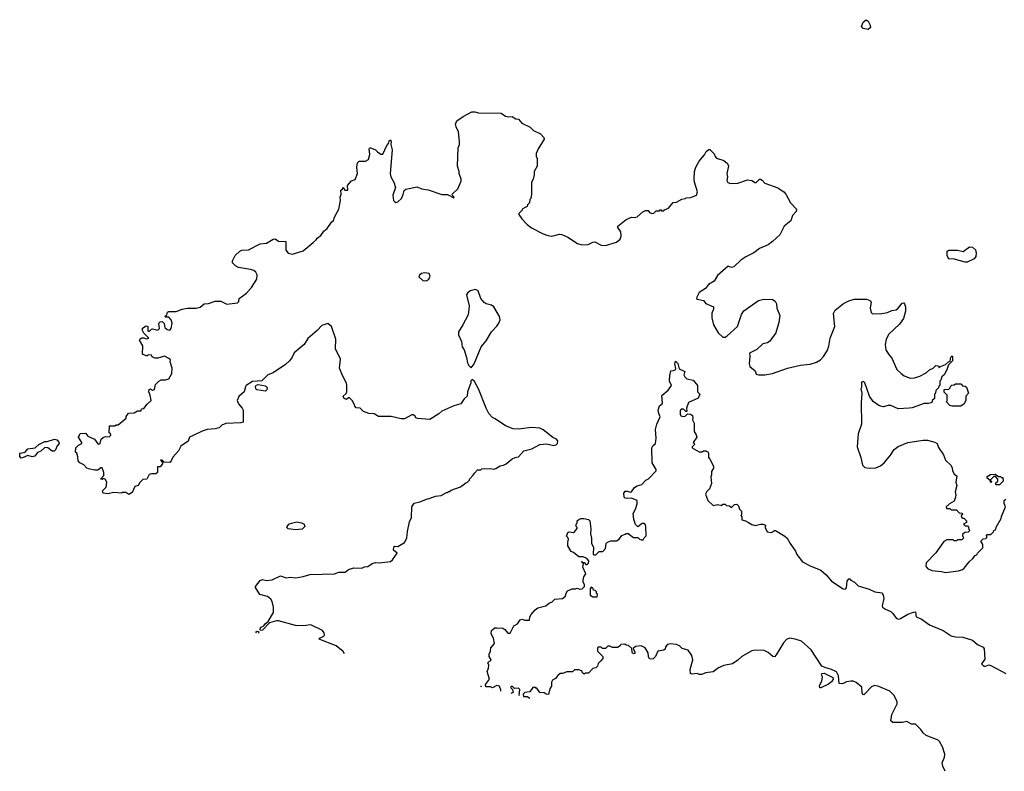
# Model space of a CAD drawing. Extents: x 2239781 to 2394849, y 665654 to 770575.
# Tile 7 of 147: x 2290160 to 2299310, y 669597 to 676587. Entities that reach past the tile are written whole.
import ezdxf

# ---------------------------------------------------------------- set-up
doc = ezdxf.new("R2010")
doc.units = 0

msp = doc.modelspace()

# ---------------------------------------------------------------- linework, layer by layer
at = {"layer": '0CON10XD'}
for points in [[(2298045, 676494.3), (2297997.5, 676505), (2297984.1, 676524.1), (2297998, 676565), (2298025, 676586.7), (2298044.3, 676574.3), (2298064.2, 676534.2), (2298065.6, 676514.4), (2298045, 676494.3)], [(2293177.8, 670689.4), (2293165, 670710.8), (2293100, 670765), (2292942.5, 670825), (2292947.5, 670835), (2292985, 670853.8), (2292991.2, 670865), (2292990, 670885), (2292975, 670907.5), (2292865, 670958.8), (2292795, 670950), (2292722.3, 670952.3), (2292565, 670996.7), (2292545, 670996.7), (2292483, 670977), (2292415, 670908.8), (2292397.5, 670907.5), (2292393.3, 670913.3), (2292398.8, 670935), (2292429.5, 670950.5), (2292445, 670972.5), (2292468.8, 670991.2), (2292520, 671075), (2292518.8, 671125), (2292507.5, 671175), (2292495, 671197.5), (2292463.9, 671223.9), (2292392.7, 671242.7), (2292352.5, 671305), (2292352.5, 671315), (2292395, 671372.5), (2292415, 671380), (2292455, 671372.5), (2292505, 671377.5), (2292585, 671416.2), (2292635, 671396.7), (2292675, 671403.3), (2292725, 671396.7), (2292795, 671407.5), (2292855, 671427.5), (2293085, 671432.5), (2293125, 671447.5), (2293185, 671447.5), (2293215, 671472.5), (2293265, 671490), (2293340, 671485), (2293365, 671497.5), (2293395, 671502.5), (2293435, 671530), (2293465, 671540), (2293505, 671536.7), (2293605, 671548.8), (2293625, 671563.8), (2293667.5, 671625), (2293633.9, 671653.9), (2293636.4, 671683.6), (2293645, 671690), (2293675, 671687.5), (2293736.4, 671723.6), (2293757.5, 671765), (2293763, 671827), (2293783, 671917), (2293801.7, 671958.3), (2293803.6, 672056.4), (2293825, 672090), (2293877, 672103), (2293948.3, 672131.7), (2293965, 672132.5), (2294023, 672157), (2294077, 672163), (2294125, 672190), (2294135, 672190), (2294145, 672200), (2294155, 672200), (2294168.3, 672211.7), (2294257, 672243), (2294305, 672280), (2294320, 672285), (2294340, 672305), (2294340, 672315), (2294375, 672350), (2294385, 672370), (2294415, 672400), (2294445, 672400), (2294455, 672410), (2294535, 672412.5), (2294565, 672407.5), (2294585, 672412.5), (2294625, 672437.5), (2294655, 672442.5), (2294680, 672455), (2294735, 672502.5), (2294763.6, 672516.4), (2294795, 672522.5), (2294845, 672577.5), (2294920, 672595), (2294995, 672637.5), (2295055, 672642.5), (2295125, 672627.5), (2295145, 672632.5), (2295157.5, 672645), (2295161.7, 672671.7), (2295150, 672685), (2295115, 672702.5), (2295025, 672773.3), (2294995, 672788), (2294915, 672794.2), (2294795, 672778), (2294745, 672780.8), (2294675, 672810), (2294580, 672875), (2294555, 672887.5), (2294520, 672925), (2294494.2, 672974.2), (2294425, 673152.5), (2294385, 673222.5), (2294365, 673240), (2294352.5, 673227.5), (2294351.7, 673208.3), (2294322.5, 673125), (2294317.5, 673085), (2294290.7, 673059.3), (2294260, 673015), (2294193.6, 672996.4), (2294083, 672947), (2294055, 672920), (2293971.7, 672868.3), (2293858.3, 672878.3), (2293840, 672885), (2293835, 672900), (2293815, 672912.5), (2293805, 672912.5), (2293735, 672873.8), (2293706.1, 672873.9), (2293613.6, 672896.4), (2293495, 672897.5), (2293455, 672920), (2293405, 672924), (2293354.3, 672944.3), (2293325, 672973.3), (2293287, 672977), (2293273, 672993), (2293272.5, 673005), (2293250, 673045), (2293225, 673070), (2293215, 673070), (2293196.2, 673053.8), (2293173.8, 673065), (2293167.5, 673085), (2293195, 673110), (2293200, 673125), (2293200, 673185), (2293197.5, 673205), (2293158.3, 673278.3), (2293133.3, 673345), (2293140.7, 673430.7), (2293093.8, 673525), (2293096.7, 673615), (2293057.5, 673735), (2293025, 673762.5), (2292967.5, 673742.5), (2292925, 673697.5), (2292837, 673623), (2292803, 673567), (2292710.7, 673489.3), (2292693, 673447), (2292666.4, 673413.6), (2292629.3, 673380.7), (2292515, 673302.5), (2292465, 673282.5), (2292410.7, 673229.3), (2292325, 673220.6), (2292266, 673185), (2292257.7, 673172.3), (2292247.5, 673125), (2292197, 673083), (2292180, 673045), (2292192.5, 673015), (2292227.5, 672975), (2292236.7, 672955), (2292237.5, 672845), (2292215, 672836.7), (2292075, 672832.5), (2292040, 672815), (2292015, 672792.5), (2291975, 672782.5), (2291903.6, 672776.4), (2291855, 672760), (2291770.7, 672719.3), (2291737.5, 672705), (2291725, 672667.5), (2291658.3, 672621.7), (2291635, 672577.5), (2291581.7, 672518.3), (2291567, 672483), (2291555, 672470), (2291502.5, 672472.5), (2291485, 672490), (2291470, 672490), (2291488.3, 672468.3), (2291487.5, 672455), (2291465, 672430), (2291441.7, 672428.3), (2291440, 672375), (2291425, 672362.5), (2291385, 672362.5), (2291363.9, 672356.1), (2291340, 672315), (2291305, 672310), (2291277, 672283), (2291260, 672255), (2291230, 672245), (2291205, 672190), (2291175, 672172.5), (2291145, 672190), (2291115, 672190), (2291105, 672182.5), (2291035, 672188.8), (2290975, 672177.5), (2290940, 672185), (2290931.7, 672191.7), (2290930, 672205), (2290965, 672240), (2290970, 672285), (2290955, 672312.5), (2290935, 672320), (2290925, 672310), (2290910, 672315), (2290941.7, 672348.3), (2290942.5, 672375), (2290925, 672420), (2290915, 672420), (2290885, 672397.5), (2290857, 672397), (2290800.7, 672410.7), (2290785, 672417.5), (2290755, 672447.5), (2290720, 672465), (2290702.5, 672485), (2290701.7, 672521.7), (2290690, 672555), (2290680, 672565), (2290682, 672605), (2290705, 672631.2), (2290736.7, 672645), (2290736.2, 672655), (2290706.7, 672705), (2290721.2, 672738.8), (2290765, 672742.5), (2290775, 672737.5), (2290794.2, 672714.2), (2290855.6, 672685.6), (2290885, 672642.5), (2290895, 672640), (2290907.5, 672645), (2290917.5, 672685), (2290935, 672702.5), (2290958.3, 672711.7), (2290991.7, 672708.3), (2291007, 672723), (2291005, 672740), (2290990, 672745), (2290995, 672810), (2291045, 672810), (2291055, 672820), (2291075, 672820), (2291148.3, 672881.7), (2291150, 672895), (2291171.7, 672928.3), (2291225, 672930), (2291255, 672950), (2291290, 672950), (2291291.7, 672968.3), (2291315, 672970), (2291345, 673012.5), (2291382.5, 673045), (2291373.3, 673095), (2291360, 673125), (2291363.6, 673146.4), (2291375, 673152.5), (2291395, 673142.5), (2291413, 673147), (2291423.3, 673195), (2291454.3, 673225.7), (2291475, 673236.7), (2291515, 673236.7), (2291545, 673247.5), (2291572.5, 673295), (2291576.1, 673346.1), (2291557.5, 673405), (2291560, 673425), (2291547, 673437), (2291505, 673457.5), (2291445, 673437.5), (2291415, 673437.5), (2291391.7, 673451.7), (2291385, 673467.5), (2291355, 673470), (2291345, 673460), (2291335, 673460), (2291300, 673475), (2291303.3, 673555), (2291273.6, 673606.4), (2291280.7, 673619.3), (2291295, 673626.7), (2291315, 673627.5), (2291335, 673620), (2291360, 673625), (2291315, 673670), (2291300, 673695), (2291301.7, 673718.3), (2291335, 673740), (2291350, 673735), (2291350, 673695), (2291355, 673690), (2291365, 673690), (2291385, 673710), (2291395, 673712.5), (2291445, 673700), (2291460, 673715), (2291452.5, 673765), (2291465, 673777.5), (2291485, 673780), (2291501.7, 673761.7), (2291510, 673725), (2291530, 673705), (2291555, 673700), (2291567.5, 673715), (2291577.5, 673765), (2291567, 673797), (2291545, 673820), (2291515, 673820), (2291510, 673825), (2291528.3, 673841.7), (2291533.3, 673866.7), (2291545, 673872.5), (2291615, 673872.5), (2291670, 673895), (2291720, 673905), (2291800, 673905), (2291838.1, 673911.9), (2291875, 673943.8), (2291915, 673946.7), (2291975, 673970), (2292029.3, 673969.3), (2292085, 673940), (2292185, 673953.3), (2292197.5, 673965), (2292200, 673995), (2292267.7, 674042.3), (2292315, 674097.5), (2292363.3, 674175), (2292366.2, 674215), (2292355, 674237.5), (2292335, 674253.3), (2292305, 674263.8), (2292192.3, 674282.3), (2292165, 674297.5), (2292136.7, 674326.7), (2292138.8, 674345), (2292161.4, 674395), (2292205, 674435.5), (2292225, 674444.4), (2292285, 674447.8), (2292395, 674502.9), (2292455, 674509.4), (2292515, 674544.2), (2292535, 674547.8), (2292566.2, 674526.2), (2292632.5, 674525), (2292633, 674443), (2292653.9, 674413.9), (2292695, 674406.2), (2292795, 674435.8), (2292886.7, 674513.3), (2292915, 674540), (2292923.6, 674556.4), (2292959.3, 674580.7), (2292985, 674620), (2293016.7, 674643.3), (2293057, 674703), (2293075, 674720), (2293085, 674750), (2293126, 674825), (2293140, 674905), (2293136.7, 674935), (2293147.5, 674965), (2293145, 675000), (2293158.3, 675011.7), (2293165, 675030), (2293181.7, 675001.7), (2293208.3, 675001.7), (2293207.5, 675045), (2293245, 675086.7), (2293278.3, 675101.7), (2293298.8, 675155), (2293293.3, 675215), (2293300, 675255), (2293315, 675270), (2293375, 675270), (2293401.2, 675285), (2293413.9, 675333.9), (2293408.8, 675385), (2293415, 675396.7), (2293467, 675377), (2293485, 675356.7), (2293515, 675337.5), (2293535, 675337.5), (2293572.3, 675417.7), (2293587.5, 675435), (2293595, 675460), (2293605, 675470), (2293612.5, 675455), (2293610, 675425), (2293620, 675375), (2293603.3, 675155), (2293607.5, 675125), (2293637.5, 675075), (2293652.5, 675025), (2293627.5, 674955), (2293633.3, 674905), (2293645, 674892.5), (2293655, 674887.5), (2293675, 674893.3), (2293708.8, 674925), (2293725, 674960), (2293732.3, 674997.7), (2293748, 675012), (2293855, 675031.9), (2293895, 675014.3), (2293955, 675004.3), (2294081.7, 674961.7), (2294135, 674962.5), (2294195, 674930), (2294197, 674937), (2294181.7, 674951.7), (2294180, 674965), (2294232.5, 675015), (2294263.3, 675085), (2294263.3, 675105), (2294242.5, 675155), (2294242.5, 675175), (2294227.5, 675225), (2294233.3, 675395), (2294247.5, 675425), (2294247.5, 675455), (2294237.5, 675545), (2294215, 675590), (2294210, 675615), (2294222.5, 675645), (2294280, 675685), (2294360.7, 675729.3), (2294390.7, 675730.7), (2294425, 675721.2), (2294635, 675716.7), (2294675, 675690), (2294705, 675682.5), (2294735, 675687.5), (2294770, 675665), (2294795, 675660), (2294827.5, 675625), (2294905, 675587.5), (2294935, 675557.5), (2295000, 675525), (2295031.7, 675491.7), (2295032.5, 675475), (2294977.5, 675385), (2294958.3, 675341.7), (2294958.3, 675318.3), (2294967.5, 675295), (2294967.5, 675225), (2294942.5, 675175), (2294942.5, 675145), (2294932.5, 675105), (2294917.5, 675075), (2294917.5, 674965), (2294910, 674925), (2294900, 674915), (2294897, 674883), (2294880, 674865), (2294875, 674850), (2294851.7, 674838.3)], [(2294851.7, 674838.3), (2294830, 674825), (2294830, 674815), (2294800, 674785), (2294800, 674775), (2294827.5, 674735), (2294875, 674683.3), (2294915, 674651.2), (2295025, 674594.2), (2295068.8, 674578.8), (2295105, 674574.3), (2295175, 674590.8), (2295198.3, 674588.3), (2295255, 674564), (2295344.1, 674504.1), (2295385, 674492), (2295442.7, 674497.3), (2295485, 674518), (2295505, 674520), (2295565, 674490.8), (2295605, 674488), (2295705, 674517.5), (2295740, 674545), (2295750, 674575), (2295747.5, 674615), (2295720, 674655), (2295720, 674665), (2295795, 674730), (2295845, 674750), (2295875, 674747.5), (2295897, 674753), (2295950.7, 674799.3), (2295975, 674812.5), (2296001.7, 674811.7), (2296012.5, 674795), (2296035, 674784), (2296052.5, 674787.5), (2296075, 674810), (2296105, 674810), (2296115, 674820), (2296125, 674810), (2296145, 674810), (2296151.7, 674818.3), (2296190, 674835), (2296233, 674887), (2296265, 674890), (2296313, 674917), (2296347, 674923), (2296355, 674930), (2296397, 674933), (2296450, 674955), (2296460, 674985), (2296432.5, 675075), (2296427.5, 675105), (2296432.5, 675175), (2296442.5, 675215), (2296475, 675270), (2296525, 675330), (2296540.7, 675359.3), (2296565, 675380), (2296575, 675380), (2296615, 675340), (2296623, 675313), (2296635, 675300), (2296705, 675276.7), (2296738.3, 675248.3), (2296747.5, 675225), (2296732.5, 675155), (2296737.5, 675125), (2296732.5, 675092.5), (2296741.7, 675071.7), (2296765, 675062.5), (2296835, 675067.5), (2296925, 675096.7), (2296965, 675092.5), (2296995, 675073.3), (2297005, 675073.3), (2297035, 675102.5), (2297045, 675102.5), (2297060, 675095), (2297085, 675067.5), (2297205, 675022.5), (2297260, 674985), (2297280, 674965), (2297322.5, 674885), (2297377.5, 674825), (2297377, 674803), (2297342.5, 674765), (2297327.5, 674715), (2297265, 674667.5), (2297223, 674587), (2297155, 674522.5), (2297115, 674492.5), (2297035, 674457.5), (2296982.3, 674417.7), (2296907.7, 674382.3), (2296861.2, 674348.8), (2296795, 674288), (2296775, 674282), (2296745, 674293.8), (2296645, 674206.2), (2296615, 674154), (2296561.2, 674125), (2296531.7, 674088.3), (2296475, 674050), (2296451.4, 674005), (2296450, 673995), (2296457.3, 673987.3), (2296516, 673976), (2296535, 673947.5), (2296606.2, 673915), (2296608.8, 673895), (2296593.2, 673856.8), (2296591.2, 673815), (2296608.3, 673748.3), (2296651.2, 673675), (2296695, 673633.8), (2296715, 673633.3), (2296735, 673645.8), (2296831.4, 673735), (2296868.5, 673845), (2296889.7, 673880.3), (2297025, 673974), (2297075, 673988), (2297155.9, 673985.9), (2297180.5, 673970.5), (2297192, 673945), (2297195.8, 673905), (2297224, 673835), (2297215, 673771.2), (2297185.6, 673674.4), (2297131.5, 673598.5), (2297107.9, 673582.1), (2297065, 673573.8), (2297009.2, 673520.8), (2296943.3, 673485), (2296946.7, 673455), (2296937.5, 673385), (2296945, 673360), (2296995, 673320), (2297005, 673290), (2297025, 673282.5), (2297085, 673282.5), (2297155, 673297.5), (2297295, 673346.7), (2297415, 673373.3), (2297505, 673383.3), (2297565, 673403.3), (2297602.5, 673425), (2297630, 673455), (2297663.6, 673506.4), (2297679.3, 673550.7), (2297692.5, 673625), (2297736.4, 673733.6), (2297722.5, 673855), (2297737.5, 673885), (2297815, 673947.5), (2297865, 673972.5), (2297915, 673986.7), (2298028.3, 673988.3), (2298060, 673975), (2298071.7, 673961.7), (2298063, 673903), (2298073, 673863), (2298085, 673850), (2298173, 673853), (2298225, 673863.3), (2298265, 673882.5), (2298305, 673887.5), (2298325, 673903.3), (2298359.5, 673950.5), (2298375, 673953.8), (2298383.8, 673945), (2298393.3, 673915), (2298392.5, 673875), (2298371.7, 673808.3), (2298337.5, 673755), (2298237, 673663), (2298212.5, 673615), (2298202.5, 673565), (2298207.5, 673515), (2298232.5, 673475), (2298265, 673440), (2298312.5, 673335), (2298350, 673295), (2298380, 673275), (2298435, 673253.3), (2298475, 673257.5), (2298525, 673272.5), (2298585, 673302.5), (2298615, 673330), (2298650, 673345), (2298675, 673370), (2298698.3, 673368.3), (2298705, 673350), (2298718.3, 673361.7), (2298765, 673380), (2298790, 673405), (2298808.3, 673411.7), (2298813, 673447), (2298825, 673460), (2298830, 673455), (2298830, 673415), (2298791.7, 673378.3), (2298775, 673330), (2298750, 673285), (2298730, 673265), (2298720, 673235), (2298710, 673225), (2298710, 673185), (2298701.7, 673178.3), (2298698.3, 673161.7), (2298673, 673137), (2298670, 673115), (2298660, 673105), (2298660, 673065), (2298640, 673045), (2298640, 673035), (2298630, 673025), (2298605, 673017.5), (2298565, 673017.5), (2298455, 672977.5), (2298425, 672972.5), (2298325, 672967.5), (2298255, 673000), (2298231.7, 672998.3), (2298185, 672987.5), (2298170.7, 672990.7), (2298145, 673000), (2298092.5, 673035), (2298056.7, 673085), (2298015, 673210), (2298001.7, 673221.7), (2297982.5, 673215), (2297982.5, 673165), (2297977.5, 673155), (2297987.5, 673115), (2297980, 673025), (2297983.6, 672826.4), (2297953.3, 672735), (2297943.3, 672615), (2297977.5, 672515), (2297993, 672443), (2298015, 672422.5), (2298055, 672416.7), (2298115, 672420), (2298160.7, 672439.3), (2298193.3, 672465), (2298252.3, 672537.7), (2298285, 672588.8), (2298325, 672618.8), (2298415, 672653.3), (2298555, 672676.7), (2298596.4, 672676.4), (2298665, 672657.5), (2298687.5, 672645), (2298698.3, 672608.3), (2298745, 672540), (2298765, 672490), (2298815, 672440), (2298827, 672417), (2298827.5, 672395), (2298845, 672360), (2298870, 672345), (2298860, 672285), (2298867.5, 672255), (2298852.5, 672195), (2298860, 672165), (2298857.5, 672145), (2298845, 672110), (2298823.3, 672096.7), (2298800, 672085), (2298770, 672055), (2298771.7, 672041.7), (2298805, 672040), (2298815, 672030), (2298865, 672030), (2298891.7, 672001.7), (2298918.3, 671998.3), (2298920, 671985), (2298910, 671975), (2298911.7, 671961.7), (2298925, 671950), (2298935, 671950), (2298960, 671925), (2298958.3, 671911.7), (2298930, 671895), (2298945, 671880), (2298968.3, 671878.3), (2298978.3, 671868.3), (2298980, 671845), (2298990, 671835), (2298975, 671820), (2298941.7, 671818.3), (2298921.7, 671798.3), (2298920, 671785), (2298928.3, 671778.3), (2298930, 671765), (2298915, 671750), (2298875, 671750), (2298865, 671740), (2298845, 671740), (2298835, 671750), (2298775, 671750), (2298747, 671733), (2298675, 671627.5), (2298582.5, 671535), (2298580, 671505), (2298595, 671482.5), (2298635, 671463.3), (2298726.1, 671456.1), (2298765, 671446.7), (2298885, 671462.5), (2298922.5, 671475), (2298936.7, 671485), (2298982.5, 671545), (2299017.5, 671575), (2299040, 671605), (2299056.4, 671613.6), (2299060, 671625), (2299110, 671675), (2299110, 671705), (2299091.7, 671738.3), (2299115, 671760), (2299138.3, 671761.7), (2299150, 671775), (2299140, 671785), (2299155, 671800), (2299185, 671800), (2299210, 671825), (2299213.3, 671836.7), (2299230, 671845), (2299233, 671867), (2299281.7, 671948.3), (2299283, 671967), (2299320, 672055), (2299308.3, 672088.3), (2299310, 672115), (2299325, 672127.5)], [(2298945, 674330.8), (2298835, 674363.3), (2298795, 674360), (2298780, 674395), (2298780, 674435), (2298795, 674442.5), (2298875, 674443.3), (2298927.7, 674432.3), (2298985, 674473.8), (2299015, 674472.5), (2299042.5, 674445), (2299049.2, 674415), (2299045.8, 674385), (2299028.7, 674361.3), (2298965, 674332.5), (2298945, 674330.8)], [(2293925, 674157.5), (2293945, 674162.5), (2293962.5, 674175), (2293975, 674200), (2293966.2, 674226.2), (2293925, 674232.5), (2293894.1, 674225.9), (2293875, 674210), (2293870, 674195), (2293905, 674162.5), (2293925, 674157.5)], [(2294355, 673350), (2294383.6, 673386.4), (2294448.8, 673545), (2294495, 673600), (2294544, 673685), (2294594.1, 673735.9), (2294613.8, 673765), (2294623.8, 673795), (2294620, 673825), (2294565.5, 673915.5), (2294545, 673930.8), (2294495, 673944.2), (2294475, 673958), (2294444.5, 673994.5), (2294419.2, 674065), (2294395, 674077.5), (2294345, 674063.8), (2294320, 674045), (2294311.2, 674028.8), (2294336.7, 673925), (2294331.2, 673865), (2294323.9, 673836.1), (2294279.5, 673750.5), (2294237.5, 673685), (2294237.5, 673655), (2294266.7, 673595), (2294272.5, 673545), (2294290, 673515), (2294313.3, 673445), (2294322.5, 673395), (2294335, 673370), (2294355, 673350)], [(2294630.5, 670342.5), (2294632.5, 670355), (2294618.6, 670388.6), (2294593.6, 670396.4), (2294555, 670372.5), (2294535, 670382.5), (2294493, 670383), (2294490, 670405), (2294526.7, 670455), (2294503.3, 670525), (2294517.5, 670555), (2294520, 670585), (2294510, 670605), (2294540, 670635), (2294523.3, 670665), (2294523.8, 670685), (2294536.7, 670715), (2294537.5, 670745), (2294572.5, 670785), (2294562.5, 670835), (2294542.5, 670875), (2294543, 670907), (2294575, 670930), (2294595, 670932.5), (2294649.3, 670929.3), (2294667, 670917), (2294695, 670882.5), (2294717, 670883), (2294751.2, 670948.8), (2294785, 670967.5), (2294810, 671005), (2294825, 671012.5), (2294855, 671002.5), (2294898.3, 671001.7), (2294900, 671035), (2294912.5, 671055), (2294950.7, 671099.3), (2294975, 671117.5), (2295050, 671135), (2295085, 671162.5), (2295105, 671170), (2295133.6, 671196.4), (2295205.7, 671204.3), (2295232.5, 671225), (2295237.5, 671255), (2295250, 671275), (2295295, 671292.5), (2295325, 671292.5), (2295338.3, 671301.7), (2295365, 671290), (2295387, 671293), (2295410, 671315), (2295410, 671335), (2295397.5, 671355), (2295397.5, 671375), (2295403.3, 671405), (2295422.5, 671435), (2295393.3, 671495), (2295400, 671525), (2295380, 671545), (2295385, 671550), (2295390, 671540), (2295405, 671540), (2295421.7, 671521.7), (2295435, 671520), (2295447, 671533), (2295450, 671555), (2295430, 671575), (2295395, 671592.5), (2295355, 671592.5), (2295305, 671632.5), (2295285, 671640), (2295253, 671693), (2295252.5, 671725), (2295260, 671755), (2295255, 671770), (2295240, 671785), (2295255, 671816.7), (2295265, 671822.5), (2295305, 671817.5), (2295316.4, 671823.6), (2295340, 671855), (2295340, 671865), (2295330, 671875), (2295330, 671895), (2295340, 671905), (2295340, 671925), (2295355, 671940), (2295375, 671947.5), (2295403, 671947), (2295445, 671940), (2295457, 671927), (2295467, 671853), (2295463.3, 671805), (2295473.8, 671765), (2295473.3, 671715), (2295491.7, 671681.7), (2295490, 671615), (2295495, 671610), (2295515, 671610), (2295545, 671640), (2295578.3, 671641.7), (2295605, 671670), (2295610, 671715), (2295623, 671727), (2295655, 671740), (2295705, 671740), (2295730, 671755), (2295755, 671790), (2295787, 671803), (2295795, 671810), (2295815, 671810), (2295865, 671770), (2295905, 671770), (2295920, 671755), (2295935, 671750), (2295955, 671750), (2295961.7, 671768.3), (2295981.7, 671788.3), (2295980, 671875), (2295975, 671890), (2295965, 671900), (2295945, 671900), (2295905, 671870), (2295883, 671893), (2295868.3, 671938.3), (2295862.5, 671995), (2295882.5, 672035), (2295897.5, 672085), (2295897.5, 672115), (2295845, 672137.5), (2295805, 672132.5), (2295786.4, 672136.4), (2295777.5, 672145), (2295773.3, 672185), (2295786.7, 672203.3), (2295805, 672203.3), (2295835, 672192.5), (2295845, 672197.5), (2295873.6, 672236.4), (2295898.3, 672251.7), (2295940, 672265), (2295980, 672305), (2296005, 672317.5), (2296075, 672390), (2296073.3, 672405), (2296038, 672465), (2296034.6, 672605), (2296044.7, 672625.3), (2296069.2, 672645), (2296075.8, 672695), (2296069.2, 672775), (2296081.9, 672825), (2296113, 672893), (2296098.8, 672925), (2296094, 672955), (2296105.7, 672994.3), (2296130, 673015), (2296133.3, 673025), (2296128.3, 673091.7), (2296185, 673140), (2296216.7, 673185), (2296197.5, 673225), (2296201.9, 673278.1), (2296210, 673320), (2296237, 673323), (2296250, 673330), (2296257, 673343), (2296247.5, 673385), (2296255, 673410), (2296275, 673390), (2296290, 673340), (2296340, 673315), (2296333.3, 673285), (2296340, 673265), (2296358.3, 673248.3), (2296420, 673235), (2296460, 673185), (2296460, 673125), (2296480, 673105), (2296463.6, 673066.4), (2296375, 673027.5), (2296357.5, 672975), (2296358.3, 672941.7), (2296351.7, 672941.7), (2296330, 672965), (2296306.4, 672963.6), (2296298.8, 672951.2), (2296297, 672917), (2296305, 672902.5), (2296325, 672897.5), (2296345, 672900), (2296365, 672920), (2296395, 672917.5), (2296412.5, 672905), (2296416.7, 672885), (2296412.5, 672865), (2296426.7, 672835), (2296427, 672757), (2296447.5, 672725), (2296452.5, 672705), (2296420, 672655), (2296428.3, 672648.3), (2296430, 672635), (2296410, 672615), (2296410, 672605), (2296475, 672567.5), (2296501.7, 672568.3), (2296515, 672577.5), (2296536.4, 672576.4), (2296555, 672567.5), (2296562.5, 672555), (2296560, 672515), (2296575, 672500), (2296606.7, 672435), (2296607.5, 672415), (2296590, 672385), (2296590, 672355), (2296582.5, 672335), (2296587.5, 672275), (2296570, 672225), (2296545, 672200), (2296532.5, 672175), (2296556.4, 672116.4), (2296605, 672067.5), (2296645, 672077.5), (2296685, 672070), (2296695, 672080), (2296715, 672080), (2296728.3, 672068.3), (2296756.7, 672066.7), (2296775, 672050), (2296801.7, 672078.3), (2296825, 672080), (2296840, 672065), (2296850, 672035), (2296867, 672017), (2296867.5, 671982.5), (2296860, 671975), (2296870, 671965), (2296870, 671935), (2296905, 671927.5), (2296932, 671912), (2296962.3, 671892.3), (2296995, 671883.3), (2297043.6, 671896.4), (2297066.4, 671896.4), (2297090, 671885), (2297087.5, 671865), (2297105, 671823.8), (2297145, 671818.8), (2297175, 671836.7), (2297185, 671836.7), (2297270, 671785), (2297293.3, 671765), (2297318.8, 671715), (2297370, 671645), (2297383, 671613), (2297435, 671546), (2297505, 671508.6), (2297605, 671468), (2297655.5, 671425.5), (2297705, 671366.2), (2297813.9, 671293.9), (2297835, 671291.2), (2297845, 671302.5), (2297851.2, 671365), (2297865, 671387.5), (2297875, 671387.5), (2297884.2, 671374.2), (2297918.8, 671355), (2297953.2, 671323.2), (2298055, 671291.4), (2298107.6, 671267.6), (2298175, 671256.7), (2298185.6, 671235.6), (2298190.6, 671205), (2298174, 671135), (2298178.8, 671125), (2298205, 671105.8), (2298254.5, 671084.5), (2298274.3, 671065)], [(2292445, 673133.6), (2292365, 673145.5), (2292353.1, 673155), (2292352.4, 673177.6), (2292360.8, 673189.2), (2292375, 673194.4), (2292445, 673182.2), (2292460.9, 673165), (2292457, 673143), (2292445, 673133.6)], [(2298905, 672992.5), (2298825, 672992.5), (2298805, 673000), (2298771.7, 673031.7), (2298780, 673045), (2298780, 673095), (2298751.7, 673121.7), (2298751.7, 673148.3), (2298795, 673150), (2298808.3, 673161.7), (2298810, 673175), (2298821.7, 673188.3), (2298845, 673190), (2298855, 673200), (2298905, 673200), (2298921.7, 673181.7), (2298945, 673180), (2298958.3, 673168.3), (2298976.7, 673113.3), (2298953, 673087), (2298951.7, 673048.3), (2298936.1, 673013.9), (2298905, 672992.5)], [(2290175, 672510), (2290160, 672525), (2290160, 672555), (2290210, 672565), (2290235, 672596.7), (2290305, 672606.7), (2290337.5, 672635), (2290395, 672663.3), (2290416.4, 672663.6), (2290485, 672686.2), (2290505, 672680), (2290525, 672657.5), (2290525.9, 672644.1), (2290507.5, 672625), (2290493.6, 672586.4), (2290480, 672575), (2290463, 672573), (2290420, 672605), (2290395, 672607.5), (2290356.1, 672573.9), (2290327, 672563), (2290301.7, 672528.3), (2290277, 672523), (2290235, 672532.5), (2290185, 672512.5), (2290175, 672510)], [(2299265, 672260), (2299235, 672260), (2299230, 672265), (2299231.7, 672278.3), (2299250, 672295), (2299250, 672315), (2299228.3, 672338.3), (2299211.7, 672338.3), (2299181.7, 672308.3), (2299180, 672300), (2299190, 672295), (2299185, 672280), (2299180, 672300), (2299151.7, 672321.7), (2299151.7, 672338.3), (2299183, 672357), (2299225, 672360), (2299255, 672340), (2299275, 672340), (2299285, 672330), (2299295, 672330), (2299300, 672295), (2299265, 672260)], [(2292725, 671841.9), (2292655, 671852.5), (2292644, 671865), (2292644.2, 671875), (2292661.2, 671895), (2292685, 671905.7), (2292735, 671915.8), (2292778.3, 671908.3), (2292803.3, 671895), (2292808.8, 671875), (2292785, 671848), (2292755, 671844.3), (2292725, 671841.9)], [(2295525, 671220), (2295530, 671245), (2295521.7, 671251.7), (2295520, 671265), (2295508.3, 671278.3), (2295491.7, 671281.7), (2295488.3, 671298.3), (2295471.7, 671308.3), (2295460, 671295), (2295462.5, 671235), (2295485, 671220), (2295525, 671220)], [(2298274.3, 671065), (2298305, 671020.6), (2298325, 671011.1), (2298345, 671017.1), (2298415, 671059.6), (2298465, 671077.8), (2298485, 671078.8), (2298490, 671035), (2298537.5, 671015), (2298615, 670958.8), (2298742.5, 670905), (2298815, 670856.7), (2298855, 670846.7), (2298925, 670843.3), (2299015, 670816.7), (2299060, 670775), (2299113, 670753), (2299122.5, 670735), (2299129.3, 670640.7), (2299097.5, 670595), (2299120, 670575), (2299136.1, 670573.9), (2299165, 670587.5), (2299185, 670582.5), (2299325, 670507.5)], [(2292354, 670886.1), (2292365, 670898.8), (2292382.5, 670895), (2292377.9, 670880.4)], [(2298761.7, 669597), (2298738, 669645), (2298733.8, 669675), (2298755, 669730), (2298756.4, 669756.4), (2298736.7, 669825), (2298707.5, 669875), (2298695, 669886), (2298585, 669929.2), (2298555, 669954), (2298534.4, 669985), (2298485, 670034.5), (2298446, 670036), (2298405, 670060), (2298365, 670051.2), (2298275, 670052.5), (2298256.7, 670065), (2298263.3, 670125), (2298313.8, 670225), (2298313.8, 670245), (2298283.8, 670305), (2298245, 670342), (2298145, 670385.7), (2298105, 670394), (2298075, 670382.5), (2298015, 670316.2), (2298005, 670308.8), (2297995, 670310), (2297988.6, 670325), (2297985, 670380), (2297933.6, 670423.6), (2297905.7, 670435.7), (2297885, 670435.8), (2297845, 670428.6), (2297805, 670411.1), (2297774.4, 670414.4), (2297768.6, 670485), (2297751.2, 670521.2), (2297704.8, 670544.8), (2297641.1, 670561.1), (2297615.6, 670575), (2297515, 670726.7), (2297425, 670805.8), (2297365, 670827.1), (2297315, 670833.8), (2297285, 670823.3), (2297257.1, 670792.9), (2297190.7, 670679.3), (2297175, 670662.5), (2297160, 670665), (2297115, 670702.5), (2297079.3, 670719.3), (2296995, 670722.5), (2296965, 670717.5), (2296870, 670665), (2296835, 670630), (2296783.6, 670596.4), (2296705, 670582.5), (2296655, 670560), (2296605, 670521.2), (2296535, 670514), (2296495, 670496.7), (2296475, 670496.7), (2296455, 670506.2), (2296405, 670500), (2296395, 670507.5), (2296390, 670545), (2296416.2, 670635), (2296406.7, 670675), (2296373, 670723), (2296315, 670740), (2296293, 670763), (2296265, 670777.5), (2296205, 670782.5), (2296180, 670775), (2296160, 670755), (2296157, 670733), (2296147, 670723), (2296090, 670715), (2296067.5, 670665), (2296046.4, 670643.6), (2296035, 670640), (2296013, 670643), (2296003.6, 670663.6), (2295999.5, 670699.5), (2295972.5, 670745), (2295935, 670762.5), (2295883, 670757), (2295861.7, 670738.3), (2295877.5, 670705), (2295876.4, 670693.6), (2295865, 670690), (2295853, 670703), (2295848.3, 670738.3), (2295818.3, 670768.3), (2295795, 670770), (2295785, 670780), (2295745, 670777.5), (2295740, 670765), (2295715, 670747.5), (2295668.3, 670748.3), (2295645, 670760), (2295625, 670760), (2295605, 670740), (2295575, 670740), (2295565, 670750), (2295535, 670750), (2295530, 670745), (2295530, 670715), (2295580, 670665), (2295580, 670645), (2295558.3, 670621.7), (2295535, 670600), (2295530, 670575), (2295515, 670560), (2295485, 670552.5), (2295445, 670510), (2295415, 670510), (2295405, 670500), (2295391.7, 670511.7), (2295385, 670530), (2295355, 670540), (2295315, 670540), (2295297, 670523), (2295245, 670522.5), (2295205, 670507.5), (2295183, 670507), (2295160.7, 670489.3), (2295139.3, 670460.7), (2295110, 670445), (2295102.5, 670425), (2295101.7, 670388.3), (2295087.5, 670365), (2295075, 670310), (2295053, 670313), (2295035, 670327.5), (2294995, 670330), (2294965, 670370), (2294955, 670370), (2294945, 670380), (2294930, 670375), (2294900, 670335), (2294855, 670330), (2294840, 670315), (2294841.6, 670292.1), (2294875, 670292.5), (2294900.9, 670277.9)], [(2297605, 670372.9), (2297594.2, 670374.2), (2297591.9, 670395), (2297613.3, 670435), (2297620, 670475), (2297611.9, 670495), (2297615, 670507.1), (2297635, 670509.4), (2297715, 670470), (2297720.4, 670455), (2297705, 670430), (2297675, 670408.2), (2297605, 670372.9)], [(2294442.4, 670387.4), (2294445, 670390), (2294450.1, 670385.6)], [(2294804.9, 670300.8), (2294802.5, 670305), (2294807, 670357), (2294795, 670370), (2294758.3, 670368.3), (2294735, 670390), (2294720, 670375), (2294738.3, 670358.3), (2294745, 670330), (2294725, 670319.9)]]:
    msp.add_lwpolyline(points, dxfattribs=at)

doc.saveas('drawing.dxf')
